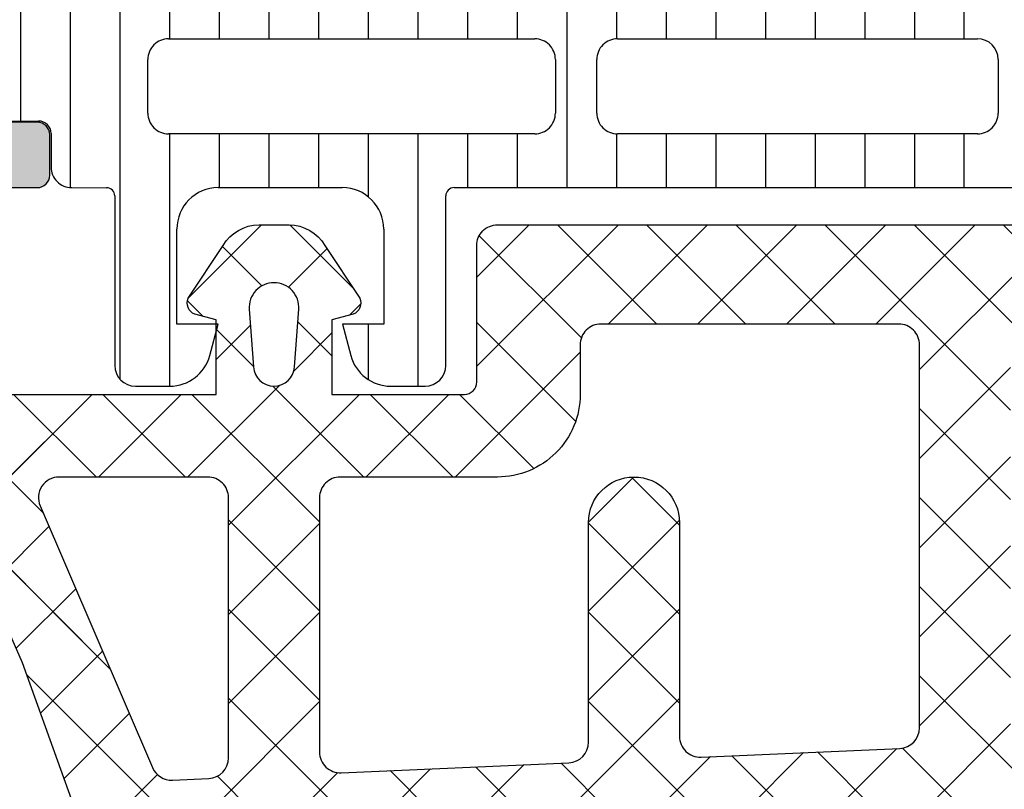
# Model space of a CAD drawing. Header units: millimetres. Extents: x 247761 to 294611, y 172579 to 236863.
# Tile 130 of 256: x 249748 to 249771, y 190625 to 190644. Entities that reach past the tile are written whole.
import ezdxf

# ---------------------------------------------------------------- set-up
doc = ezdxf.new("R2010")
doc.units = ezdxf.units.MM
doc.layers.add('FASÁDA DETAILNÍ', color=4, linetype='Continuous')
doc.layers.add('NOVA', color=240, linetype='Continuous')

# ---------------------------------------------------------------- blocks, each defined once
blk = doc.blocks.new('A$C69D17D4D')
at = {"layer": 'FASÁDA DETAILNÍ'}
h = blk.add_hatch(color=256, dxfattribs=at)
edge = h.paths.add_edge_path()
edge.add_arc((-24911.31803591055, 17223.5106535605), 0.5000674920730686, 180.007732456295, 269.9922675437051)
edge.add_line((-24911.31810339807, 17223.01058607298), (-24907.31810339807, 17223.01058607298))
edge.add_arc((-24907.31817088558, 17223.5106535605), 0.5000674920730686, 270.007732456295, 359.992267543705)
edge.add_line((-24906.81810339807, 17223.51058607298), (-24906.81810339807, 17224.81063490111))
edge.add_arc((-24907.31814029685, 17224.81059800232), 0.5000369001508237, 0.004227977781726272, 89.99577202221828)
edge.add_line((-24907.31810339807, 17225.31063490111), (-24907.81810339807, 17225.31063490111))
edge.add_line((-24907.81810339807, 17225.31063490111), (-24907.81810339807, 17224.31063490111))
edge.add_line((-24907.81810339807, 17224.31063490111), (-24909.31810339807, 17224.31063490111))
edge.add_arc((-24909.31814037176, 17225.31059792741), 0.9999630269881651, 179.9978814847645, 270.00211851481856, ccw=False)
edge.add_line((-24910.31810339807, 17225.31063490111), (-24910.31810339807, 17229.31063490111))
edge.add_arc((-24909.31802652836, 17229.3105580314), 1.000076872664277, 90.00440397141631, 179.9955960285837, ccw=False)
edge.add_line((-24909.31810339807, 17230.31063490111), (-24907.81810339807, 17230.31063490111))
edge.add_line((-24907.81810339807, 17230.31063490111), (-24907.81810339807, 17229.31063490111))
edge.add_line((-24907.81810339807, 17229.31063490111), (-24907.31810339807, 17229.31063490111))
edge.add_arc((-24907.31804592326, 17229.81057742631), 0.4999425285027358, 269.9934131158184, 360.0065868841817)
edge.add_line((-24906.81810339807, 17229.81063490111), (-24906.81810339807, 17232.61062269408))
edge.add_arc((-24907.31810339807, 17232.61062269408), 0.5, 0, 90)
edge.add_line((-24907.31810339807, 17233.11062269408), (-24907.51810339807, 17233.11062269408))
edge.add_arc((-24907.51810339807, 17232.61062269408), 0.5, 90, 180)
edge.add_line((-24908.01810339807, 17232.61062269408), (-24908.01810339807, 17232.11062269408))
edge.add_arc((-24908.51813849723, 17232.11065779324), 0.5000351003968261, 270.0040217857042, 359.9959782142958, ccw=False)
edge.add_line((-24908.51810339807, 17231.61062269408), (-24909.31810644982, 17231.61062269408))
edge.add_arc((-24909.31808988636, 17232.11063925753), 0.5000165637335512, 180.0018979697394, 269.9981020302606, ccw=False)
edge.add_line((-24909.81810644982, 17232.11062269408), (-24909.81810644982, 17263.41061659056))
edge.add_line((-24909.81810644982, 17263.41061659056), (-24909.38570981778, 17269.44907421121))
edge.add_arc((-24908.38649013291, 17269.41061815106), 0.9999594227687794, 90, 177.7959971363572, ccw=False)
edge.add_line((-24908.38649013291, 17270.41057757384), (-24901.71803792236, 17270.41057757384))
edge.add_arc((-24901.71803792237, 17269.91057757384), 0.5, -4.16889633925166e-10, 89.99999999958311, ccw=False)
edge.add_line((-24901.21803792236, 17269.91057757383), (-24901.21803792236, 17269.01057757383))
edge.add_arc((-24900.71803792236, 17269.01057757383), 0.5, 180, 270)
edge.add_line((-24900.71803792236, 17268.51057757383), (-24899.31803639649, 17268.51057757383))
edge.add_arc((-24899.05051580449, 17268.43174112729), 0.2788950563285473, 88.83541062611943, 163.580123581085, ccw=False)
edge.add_line((-24899.04484739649, 17268.71057857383), (-24898.59125339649, 17268.71057857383))
edge.add_arc((-24898.58559273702, 17268.43171047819), 0.2789255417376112, 16.424594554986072, 91.16287007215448, ccw=False)
edge.add_line((-24898.31804939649, 17268.51057757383), (-24896.43803839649, 17268.51057757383))
edge.add_arc((-24896.43803839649, 17268.81057757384), 0.3000000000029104, 270.0000000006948, 359.9999999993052)
edge.add_line((-24896.13803839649, 17268.81057757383), (-24896.13803839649, 17269.79055189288))
edge.add_arc((-24896.43803839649, 17269.79055189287), 0.3000000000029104, 6.948027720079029e-10, 89.9999999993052)
edge.add_line((-24896.43803839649, 17270.09055189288), (-24899.19803639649, 17270.09055189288))
edge.add_arc((-24899.19803639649, 17270.21055189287), 0.1199999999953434, 179.999999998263, 270.000000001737, ccw=False)
edge.add_line((-24899.31803639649, 17270.21055189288), (-24899.31803639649, 17274.51057757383))
edge.add_arc((-24898.81803639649, 17274.51057757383), 0.5, 90, 180, ccw=False)
edge.add_line((-24898.81803639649, 17275.01057757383), (-24898.11803639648, 17275.01057757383))
edge.add_line((-24898.11803639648, 17275.01057757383), (-24895.72521607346, 17273.62908211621))
edge.add_arc((-24895.65615618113, 17273.74869735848), 0.1381197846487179, 239.9999999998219, 360)
edge.add_line((-24895.51803639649, 17273.74869735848), (-24895.51803639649, 17277.51057757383))
edge.add_arc((-24893.51803639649, 17277.51057757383), 2, 90, 180, ccw=False)
edge.add_line((-24893.51803639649, 17279.51057757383), (-24892.95004101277, 17279.51057757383))
edge.add_arc((-24892.95004101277, 17280.01057757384), 0.500000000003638, 270, 304.4790717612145)
edge.add_arc((-24895.49751429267, 17283.72007617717), 4.999999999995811, 304.4790717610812, 354.6507719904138)
edge.add_arc((-24890.65616305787, 17283.27245778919), 0.1381197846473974, 352.2975625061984, 479.9999999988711)
edge.add_line((-24890.72522295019, 17283.39207303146), (-24893.11804327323, 17282.01057757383))
edge.add_line((-24893.11804327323, 17282.01057757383), (-24893.81804327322, 17282.01057757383))
edge.add_arc((-24893.81804327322, 17282.51057757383), 0.5, 180, 270, ccw=False)
edge.add_line((-24894.31804327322, 17282.51057757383), (-24894.31804327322, 17286.81060325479))
edge.add_arc((-24894.19804327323, 17286.81060325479), 0.1199999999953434, 90, 180, ccw=False)
edge.add_line((-24894.19804327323, 17286.93060325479), (-24891.43804527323, 17286.93060325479))
edge.add_arc((-24891.43804527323, 17287.23060325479), 0.3000000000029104, 270.0000000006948, 359.9999999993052)
edge.add_line((-24891.13804527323, 17287.23060325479), (-24891.13804527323, 17288.21057757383))
edge.add_arc((-24891.43804527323, 17288.21057757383), 0.3000000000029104, 6.948027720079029e-10, 89.9999999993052)
edge.add_line((-24891.43804527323, 17288.51057757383), (-24893.31805627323, 17288.51057757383))
edge.add_arc((-24893.58559961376, 17288.58944466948), 0.2789255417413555, 268.83712992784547, 343.57540544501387, ccw=False)
edge.add_line((-24893.59126027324, 17288.31057657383), (-24894.04485427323, 17288.31057657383))
edge.add_arc((-24894.05052268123, 17288.58941402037), 0.2788950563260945, 196.419876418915, 271.16458937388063, ccw=False)
edge.add_line((-24894.31804327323, 17288.51057757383), (-24897.31810175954, 17288.51057757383))
edge.add_line((-24897.31810175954, 17288.51057757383), (-24898.0182046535, 17287.8105052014))
edge.add_line((-24898.0182046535, 17287.8105052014), (-24898.0182046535, 17287.21049909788))
edge.add_line((-24898.0182046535, 17287.21049909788), (-24896.41819854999, 17287.21049909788))
edge.add_arc((-24896.41820799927, 17286.7104896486), 0.5000094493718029, 0.0010827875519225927, 89.99891721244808, ccw=False)
edge.add_line((-24895.91819854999, 17286.71049909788), (-24895.91819854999, 17286.31507101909))
edge.add_arc((-24896.41819854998, 17286.3150710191), 0.499999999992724, 344.99999999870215, 359.99999999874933, ccw=False)
edge.add_line((-24895.93523563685, 17286.18566149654), (-24896.31944443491, 17284.75177474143))
edge.add_arc((-24897.2853702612, 17285.01059378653), 0.9999999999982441, 270, 344.99999999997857, ccw=False)
edge.add_line((-24897.2853702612, 17284.01059378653), (-24903.01819244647, 17284.01059378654))
edge.add_line((-24903.01819244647, 17284.01059378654), (-24903.01819244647, 17287.21049909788))
edge.add_line((-24903.01819244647, 17287.21049909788), (-24902.21820465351, 17287.21049909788))
edge.add_line((-24902.21820465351, 17287.21049909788), (-24902.21820465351, 17287.8105052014))
edge.add_line((-24902.21820465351, 17287.8105052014), (-24903.43063751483, 17288.51048689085))
edge.add_line((-24903.43063751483, 17288.51048689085), (-24904.51819244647, 17288.51048689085))
edge.add_line((-24904.51819244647, 17288.51048689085), (-24904.51819244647, 17273.51057757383))
edge.add_arc((-24905.01819244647, 17273.51057757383), 0.5, -90, 0, ccw=False)
edge.add_line((-24905.01819244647, 17273.01057757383), (-24910.81810339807, 17273.01057757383))
edge.add_arc((-24910.81810339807, 17272.01057757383), 1, 90, 180)
edge.add_line((-24911.81810339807, 17272.01057757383), (-24911.81810339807, 17223.51058607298))
edge = h.paths.add_edge_path(flags=16)
edge.add_line((-24902.21820465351, 17282.41059378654), (-24897.81820465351, 17282.41059378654))
edge.add_arc((-24897.81820465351, 17281.91059378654), 0.5, 0, 90, ccw=False)
edge.add_line((-24897.31820465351, 17281.91059378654), (-24897.3182046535, 17277.51059378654))
edge.add_arc((-24897.8182046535, 17277.51059378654), 0.5, -90, 0, ccw=False)
edge.add_line((-24897.8182046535, 17277.01059378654), (-24902.21820465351, 17277.01059378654))
edge.add_arc((-24902.21820465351, 17277.51059378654), 0.5, 180, 270, ccw=False)
edge.add_line((-24902.71820465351, 17277.51059378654), (-24902.71820465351, 17281.91059378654))
edge.add_arc((-24902.21820465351, 17281.91059378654), 0.5, 90, 180, ccw=False)
h = blk.add_hatch(dxfattribs=at)
h.set_pattern_fill('LINIE', color=256, scale=1.2, angle=90, style=0)
h.set_pattern_definition([(90, (19.28296211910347, -0.6246130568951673), (-1.2, 7.347638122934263e-17), [])])
edge = h.paths.add_edge_path()
edge.add_arc((-24896.40802008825, 17269.81977573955), 0.2999999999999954, 0.0020752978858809, 90.00207529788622, ccw=False)
edge.add_line((-24896.10802008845, 17269.81978660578), (-24896.10799146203, 17269.00945527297))
edge.add_arc((-24895.60799414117, 17269.00947070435), 0.4999973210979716, 180.0017683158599, 270.0023822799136)
edge.add_line((-24895.60797335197, 17268.50947338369), (-24894.76690110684, 17268.5081528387))
edge.add_arc((-24894.76690110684, 17268.3081528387), 0.1999999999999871, 3.979039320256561e-13, 90.00000000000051, ccw=False)
edge.add_line((-24894.56690110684, 17268.3081528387), (-24894.56690110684, 17264.20815283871))
edge.add_arc((-24894.06690110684, 17264.20815283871), 0.5000000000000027, 179.9999999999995, 269.9999999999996)
edge.add_line((-24894.06690110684, 17263.70815283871), (-24893.23615188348, 17263.70815283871))
edge.add_arc((-24893.23615188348, 17264.70815283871), 0.9999999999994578, 270.0000000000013, 344.9999999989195)
edge.add_line((-24892.27022605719, 17264.44933379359), (-24892.06690110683, 17265.20815283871))
edge.add_line((-24892.06690110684, 17265.20815283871), (-24893.06690110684, 17265.20815283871))
edge.add_line((-24893.06690110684, 17265.20815283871), (-24893.06690110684, 17267.5081528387))
edge.add_arc((-24892.06277462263, 17267.50644359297), 1.004127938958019, 90.23408772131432, 179.9024699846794, ccw=False)
edge.add_line((-24892.06687707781, 17268.51056315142), (-24889.06699872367, 17268.51056315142))
edge.add_arc((-24889.07102707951, 17267.50644380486), 1.004127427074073, 360.09751797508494, 449.7701403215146, ccw=False)
edge.add_line((-24888.06690110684, 17267.5081528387), (-24888.06690110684, 17265.20815283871))
edge.add_line((-24888.06690110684, 17265.20815283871), (-24889.06690110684, 17265.20815283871))
edge.add_line((-24889.06690110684, 17265.20815283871), (-24888.86357615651, 17264.44933379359))
edge.add_arc((-24887.89765033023, 17264.70815283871), 1.000000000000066, 195.0000000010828, 269.9999999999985)
edge.add_line((-24887.89765033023, 17263.70815283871), (-24887.06690110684, 17263.70815283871))
edge.add_arc((-24887.06690110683, 17264.20815283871), 0.4999999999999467, 270, 360)
edge.add_line((-24886.56690110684, 17264.20815283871), (-24886.56690110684, 17268.3081528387))
edge.add_arc((-24886.36272801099, 17268.3064242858), 0.2041804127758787, 91.1558689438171, 179.5149389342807, ccw=False)
edge.add_line((-24886.36684680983, 17268.51056315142), (-24860.52548000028, 17268.51058607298))
edge.add_arc((-24860.52549543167, 17269.01058339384), 0.4999973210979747, 270.0017683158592, 360.002382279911)
edge.add_line((-24860.025498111, 17269.01060418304), (-24860.02552673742, 17269.82093551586))
edge.add_arc((-24859.72552673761, 17269.82094638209), 0.299999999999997, 90.0020752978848, 180.0020752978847, ccw=False)
edge.add_line((-24859.72553760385, 17270.1209463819), (-24857.32553921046, 17270.12070136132))
edge.add_arc((-24857.32555468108, 17270.62069733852), 0.499995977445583, 270.0017728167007, 360.0023777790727)
edge.add_line((-24856.82555870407, 17270.62071808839), (-24856.82568535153, 17274.0972595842))
edge.add_arc((-24857.815498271, 17273.95491308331), 0.99999607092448, 368.1836833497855, 482.7290913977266)
edge.add_line((-24858.35616366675, 17274.79614614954), (-24860.639772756, 17273.47759372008))
edge.add_arc((-24860.8897884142, 17273.91059738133), 0.5000000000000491, 270.00213520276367, 300.00207189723, ccw=False)
edge.add_line((-24860.88976978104, 17273.41059738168), (-24895.24403853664, 17273.40951106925))
edge.add_arc((-24895.24405612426, 17273.90951106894), 0.5000000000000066, 240.0020786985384, 270.0020153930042, ccw=False)
edge.add_line((-24895.49404041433, 17273.4764892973), (-24897.77774501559, 17274.79487629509))
edge.add_arc((-24898.31834946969, 17273.95360406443), 0.9999960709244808, 417.2750591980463, 531.8204672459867)
edge.add_line((-24899.30817269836, 17274.09587886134), (-24899.3080460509, 17270.61933736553))
edge.add_arc((-24898.80805007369, 17270.61935283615), 0.4999959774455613, 180.0017728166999, 270.0023777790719)
edge.add_line((-24898.80802932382, 17270.11935685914), (-24896.40803095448, 17270.11977573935))
edge = h.paths.add_edge_path(flags=16)
edge.add_line((-24872.2169073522, 17270.31005134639), (-24872.2169073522, 17271.61004545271))
edge.add_arc((-24871.71691099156, 17271.61004909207), 0.4999963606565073, 89.99958295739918, 180.0004170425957, ccw=False)
edge.add_line((-24871.7169073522, 17272.11004545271), (-24862.86691345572, 17272.11004545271))
edge.add_arc((-24862.86690981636, 17271.61004909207), 0.4999963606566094, -0.0004170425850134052, 90.00041704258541, ccw=False)
edge.add_line((-24862.36691345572, 17271.61004545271), (-24862.36691345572, 17270.31005134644))
edge.add_arc((-24862.86691345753, 17270.31003477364), 0.5000000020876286, 270.0000002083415, 360.0018991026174, ccw=False)
edge.add_line((-24862.86691345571, 17269.81003477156), (-24871.71690735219, 17269.81003477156))
edge.add_arc((-24871.71690735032, 17270.31003477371), 0.5000000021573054, 179.9981009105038, 269.9999997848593, ccw=False)
edge = h.paths.add_edge_path(flags=16)
edge.add_arc((-24882.41691345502, 17270.31003477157), 0.4999999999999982, 179.9999999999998, 270.000000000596, ccw=False)
edge.add_line((-24882.91691345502, 17270.31003477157), (-24882.91691345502, 17271.61004545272))
edge.add_arc((-24882.41691345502, 17271.61004545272), 0.4999999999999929, 89.99999999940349, 179.9999999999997, ccw=False)
edge.add_line((-24882.41691345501, 17272.11004545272), (-24873.7169073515, 17272.11004545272))
edge.add_arc((-24873.7169073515, 17271.61004545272), 0.5000000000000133, 360.0000000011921, 449.99999999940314, ccw=False)
edge.add_line((-24873.2169073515, 17271.61004545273), (-24873.2169073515, 17270.31003477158))
edge.add_arc((-24873.7169073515, 17270.31003477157), 0.5000000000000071, 270.0000000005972, 360.0000000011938, ccw=False)
edge.add_line((-24873.7169073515, 17269.81003477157), (-24882.41691345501, 17269.81003477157))
edge = h.paths.add_edge_path(flags=16)
edge.add_arc((-24884.41690981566, 17271.61004909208), 0.4999963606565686, -0.00041704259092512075, 90.00041704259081, ccw=False)
edge.add_line((-24883.91691345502, 17271.61004545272), (-24883.91691345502, 17270.31005134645))
edge.add_arc((-24884.41691345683, 17270.31003477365), 0.5000000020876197, 270.00000020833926, 360.0018991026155, ccw=False)
edge.add_line((-24884.41691345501, 17269.81003477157), (-24893.26692261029, 17269.81003477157))
edge.add_arc((-24893.26692261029, 17270.31001951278), 0.4999847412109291, 179.9999999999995, 270.0000000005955, ccw=False)
edge.add_line((-24893.7669073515, 17270.31001951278), (-24893.7669073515, 17271.61003019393))
edge.add_arc((-24893.26689209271, 17271.61003019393), 0.5000152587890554, 89.99999999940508, 180.0000000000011, ccw=False)
edge.add_line((-24893.26689209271, 17272.11004545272), (-24884.41691345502, 17272.11004545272))
h = blk.add_hatch(dxfattribs=at)
h.set_pattern_fill('ANSI37', color=256, scale=0.48, angle=-1.272221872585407e-14, style=0)
h.set_pattern_definition([(44.99999999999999, (-24886.81810339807, 17263.51058625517), (-1.077630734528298, 1.077630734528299), []), (135, (-24886.81810339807, 17263.51058625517), (-1.077630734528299, -1.077630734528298), [])])
edge = h.paths.add_edge_path(flags=16)
edge.add_line((-24890.21938039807, 17264.17488025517), (-24890.11963639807, 17265.56773425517))
edge.add_arc((-24890.7181033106, 17265.61059174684), 0.5999995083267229, 355.9039194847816, 450.0000083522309)
edge.add_arc((-24890.71810348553, 17265.61059174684), 0.5999995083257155, 89.99999164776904, 184.0960805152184)
edge.add_line((-24891.31657039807, 17265.56773425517), (-24891.21682639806, 17264.17488025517))
edge.add_arc((-24890.71810339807, 17264.2105947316), 0.5000001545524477, 184.0960643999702, 355.9039356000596)
edge = h.paths.add_edge_path(flags=16)
edge.add_arc((-24892.31810002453, 17261.01058662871), 0.4999996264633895, 359.9999571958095, 450.0000428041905)
edge.add_line((-24892.31810039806, 17261.51058625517), (-24895.91178539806, 17261.51058625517))
edge.add_arc((-24895.91178541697, 17261.01058592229), 0.5000003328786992, 89.99999783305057, 203.2180266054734)
edge.add_line((-24896.37129139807, 17260.81347025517), (-24893.65541339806, 17254.48236825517))
edge.add_arc((-24893.19590804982, 17254.67948417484), 0.4999998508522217, 203.2180817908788, 272.5001106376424)
edge.add_line((-24893.17409739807, 17254.17996025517), (-24892.29629039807, 17254.21828625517))
edge.add_arc((-24892.31809988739, 17254.71780986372), 0.4999994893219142, 272.4999791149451, 360.0000448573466)
edge.add_line((-24891.81810039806, 17254.71781025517), (-24891.81810039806, 17261.01058625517))
edge = h.paths.add_edge_path(flags=16)
edge.add_line((-24866.76418139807, 17255.60242425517), (-24862.61551139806, 17264.49927725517))
edge.add_arc((-24863.06866513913, 17264.71058639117), 0.4999998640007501, 334.9999920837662, 450.0000296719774)
edge.add_line((-24863.06866539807, 17265.21058625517), (-24872.41810039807, 17265.21058625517))
edge.add_arc((-24872.4181007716, 17264.71058662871), 0.4999996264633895, 89.9999571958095, 180.0000428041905)
edge.add_line((-24872.91810039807, 17264.71058625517), (-24872.91810039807, 17255.58666325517))
edge.add_arc((-24872.41810033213, 17255.58666342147), 0.5000000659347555, 180.0000190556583, 272.5000272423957)
edge.add_line((-24872.39629039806, 17255.08713925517), (-24867.19552639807, 17255.31420925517))
edge.add_arc((-24867.21733612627, 17255.81373466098), 0.5000012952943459, 272.4999974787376, 334.9999080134)
edge = h.paths.add_edge_path(flags=16)
edge.add_arc((-24875.61810002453, 17264.71058662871), 0.4999996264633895, 359.9999571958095, 450.0000428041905)
edge.add_line((-24875.61810039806, 17265.21058625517), (-24882.81810039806, 17265.21058625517))
edge.add_arc((-24882.8181007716, 17264.71058662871), 0.4999996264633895, 89.9999571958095, 180.0000428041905)
edge.add_line((-24883.31810039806, 17264.71058625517), (-24883.31810039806, 17263.51058625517))
edge.add_arc((-24885.31809890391, 17263.51058476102), 1.99999850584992, -90.00004280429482, 4.28042947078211e-05, ccw=False)
edge.add_line((-24885.31810039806, 17261.51058625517), (-24889.11810039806, 17261.51058625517))
edge.add_arc((-24889.1181007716, 17261.01058662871), 0.4999996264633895, 89.9999571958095, 180.0000428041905)
edge.add_line((-24889.61810039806, 17261.01058625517), (-24889.61810039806, 17254.85752525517))
edge.add_arc((-24889.11810033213, 17254.85752542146), 0.5000000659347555, 180.0000190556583, 272.5000272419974)
edge.add_line((-24889.09629039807, 17254.35800125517), (-24883.59629039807, 17254.59813625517))
edge.add_arc((-24883.61809988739, 17255.09765986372), 0.4999994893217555, 272.4999791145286, 360.0000448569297)
edge.add_line((-24883.11810039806, 17255.09766025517), (-24883.11810039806, 17260.41058625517))
edge.add_arc((-24882.01810039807, 17260.41058625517), 1.099999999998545, 0, 180, ccw=False)
edge.add_line((-24880.91810039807, 17260.41058625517), (-24880.91810039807, 17255.23737525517))
edge.add_arc((-24880.41810033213, 17255.23737542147), 0.5000000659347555, 180.0000190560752, 272.5000272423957)
edge.add_line((-24880.39629039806, 17254.73785125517), (-24875.59629039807, 17254.94742425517))
edge.add_arc((-24875.61809988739, 17255.44694786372), 0.4999994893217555, 272.4999791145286, 360.0000448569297)
edge.add_line((-24875.11810039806, 17255.44694825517), (-24875.11810039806, 17264.71058625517))
edge = h.paths.add_edge_path()
edge.add_line((-24860.40504739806, 17263.32412925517), (-24864.50289639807, 17254.53626325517))
edge.add_ellipse((-24867.22182176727, 17255.80412074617), major_axis=(-3.000002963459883, 0), ratio=1, start_angle=92.50005883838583, end_angle=154.9999693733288, ccw=False)
edge.add_line((-24867.09096039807, 17252.80697325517), (-24867.73991039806, 17252.77863925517))
edge.add_ellipse((-24867.71810090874, 17252.27911564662), major_axis=(-0.4999994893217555, 0), ratio=1, start_angle=-87.50002088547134, end_angle=4.4856929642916e-05)
edge.add_line((-24868.21810039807, 17252.27911525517), (-24868.21810039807, 17251.31058625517))
edge.add_ellipse((-24868.31810032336, 17251.31058618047), major_axis=(-0.09999992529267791, 0), ratio=1, start_angle=89.99995719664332, end_angle=180.0000428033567, ccw=False)
edge.add_line((-24868.31810039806, 17251.21058625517), (-24868.91810039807, 17251.21058625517))
edge.add_ellipse((-24868.91810047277, 17251.31058618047), major_axis=(-0.09999992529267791, 0), ratio=1, start_angle=-4.280335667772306e-05, end_angle=90.00004280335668, ccw=False)
edge.add_line((-24869.01810039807, 17251.31058625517), (-24869.01810039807, 17252.21362425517))
edge.add_ellipse((-24869.518100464, 17252.21362408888), major_axis=(-0.5000000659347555, 0), ratio=1, start_angle=180.0000190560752, end_angle=272.5000272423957)
edge.add_line((-24869.53991039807, 17252.71314825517), (-24878.44020439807, 17252.31931025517))
edge.add_ellipse((-24878.4181002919, 17251.81979897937), major_axis=(-0.5000001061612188, 0), ratio=1, start_angle=-87.46623077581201, end_angle=8.29869475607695e-05)
edge.add_line((-24878.91810039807, 17251.81979825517), (-24878.91810039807, 17251.21058625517))
edge.add_ellipse((-24879.01810032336, 17251.21058618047), major_axis=(-0.09999992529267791, 0), ratio=1, start_angle=89.99995719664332, end_angle=180.0000428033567, ccw=False)
edge.add_line((-24879.01810039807, 17251.11058625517), (-24879.61810039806, 17251.11058625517))
edge.add_ellipse((-24879.61810047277, 17251.21058618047), major_axis=(-0.09999992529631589, 0), ratio=1, start_angle=-4.280335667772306e-05, end_angle=90.00004280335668, ccw=False)
edge.add_line((-24879.71810039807, 17251.21058625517), (-24879.71810039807, 17251.74014825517))
edge.add_ellipse((-24880.2181008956, 17251.7401485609), major_axis=(-0.5000004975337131, 0), ratio=1, start_angle=179.9999649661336, end_angle=272.5336979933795)
edge.add_line((-24880.24020439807, 17252.23966025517), (-24891.78042939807, 17251.72900425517))
edge.add_ellipse((-24891.75861986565, 17251.22947965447), major_axis=(-0.5000004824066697, 0), ratio=1, start_angle=-87.50002091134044, end_angle=3.217057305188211)
edge.add_line((-24892.25783239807, 17251.20142025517), (-24891.96926939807, 17246.06767725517))
edge.add_ellipse((-24891.55885139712, 17246.18323267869), major_axis=(-0.4263754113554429, 0), ratio=1, start_angle=15.72485447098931, end_angle=159.2410276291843)
edge.add_line((-24891.16015639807, 17246.03210925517), (-24891.16139639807, 17246.26471225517))
edge.add_line((-24891.16139639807, 17246.26471225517), (-24891.45953439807, 17248.14729125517))
edge.add_line((-24891.45953439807, 17248.14729125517), (-24891.05910839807, 17250.99657625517))
edge.add_ellipse((-24890.76202780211, 17250.95482565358), major_axis=(-0.2999999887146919, 0), ratio=1, start_angle=235.4022536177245, end_angle=352.00025595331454, ccw=False)
edge.add_ellipse((-24892.29514118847, 17248.73225456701), major_axis=(-3.000047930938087, 0), ratio=1, start_angle=161.991575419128, end_angle=235.40235871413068, ccw=False)
edge.add_line((-24889.44206239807, 17247.80476925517), (-24890.07563839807, 17245.54987825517))
edge.add_ellipse((-24890.8508509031, 17245.71080779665), major_axis=(-0.7917403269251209, 0), ratio=1, start_angle=96.79834625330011, end_angle=168.2723102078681, ccw=False)
edge.add_line((-24890.75712839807, 17244.92463425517), (-24891.81533839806, 17244.92341325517))
edge.add_ellipse((-24891.68621415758, 17246.10249948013), major_axis=(-1.186135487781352, 0), ratio=1, start_angle=18.65557644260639, end_angle=83.75032184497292, ccw=False)
edge.add_line((-24892.81002839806, 17245.72308025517), (-24893.90436139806, 17248.96442025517))
edge.add_line((-24893.90436139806, 17248.96442025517), (-24896.79413939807, 17257.01421525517))
edge.add_line((-24896.79413939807, 17257.01421525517), (-24901.12694839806, 17266.91209225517))
edge.add_ellipse((-24900.6679394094, 17267.11036232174), major_axis=(-0.5000002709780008, 0), ratio=1, start_angle=-89.93342362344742, end_angle=23.362049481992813, ccw=False)
edge.add_line((-24900.66852039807, 17267.61036225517), (-24900.12181939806, 17267.61099725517))
edge.add_ellipse((-24900.12123912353, 17267.11099715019), major_axis=(-0.5000004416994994, 0), ratio=1, start_angle=203.9208245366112, end_angle=270.0664945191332, ccw=False)
edge.add_line((-24899.66418539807, 17267.31373425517), (-24898.26242939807, 17264.10973125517))
edge.add_ellipse((-24897.34628831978, 17264.51058559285), major_axis=(-0.9999993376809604, 0), ratio=1, start_angle=23.63161472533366, end_angle=90.00005281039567)
edge.add_line((-24897.34628739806, 17263.51058625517), (-24892.11834539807, 17263.51058625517))
edge.add_line((-24892.11834539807, 17263.51058625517), (-24892.11833639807, 17265.31006525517))
edge.add_line((-24892.11833639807, 17265.31006525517), (-24892.63313739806, 17265.44800725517))
edge.add_ellipse((-24892.51837214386, 17265.72516127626), major_axis=(-0.2999756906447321, 0), ratio=1, start_angle=-22.50356669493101, end_angle=67.50629973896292, ccw=False)
edge.add_line((-24892.79550639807, 17265.83997425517), (-24891.94633939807, 17267.11010125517))
edge.add_ellipse((-24891.08047521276, 17266.61038048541), major_axis=(-0.9997207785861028, 0), ratio=1, start_angle=269.9923881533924, end_angle=330.00923930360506, ccw=False)
edge.add_line((-24891.08034239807, 17267.61010125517), (-24890.35598139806, 17267.61007025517))
edge.add_ellipse((-24890.35618945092, 17266.61033242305), major_axis=(-0.9997378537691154, 0), ratio=1, start_angle=209.9913249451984, end_angle=269.98807632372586, ccw=False)
edge.add_line((-24889.49031539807, 17267.11007025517), (-24888.64114839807, 17265.83997425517))
edge.add_ellipse((-24888.9182958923, 17265.72516236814), major_axis=(-0.2999875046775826, 0), ratio=1, start_angle=112.49860380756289, end_angle=202.5024061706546, ccw=False)
edge.add_line((-24888.80350239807, 17265.44800725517), (-24889.31831839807, 17265.31003525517))
edge.add_line((-24889.31831839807, 17265.31003525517), (-24889.31832639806, 17263.51058625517))
edge.add_line((-24889.31832639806, 17263.51058625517), (-24886.11809939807, 17263.51058625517))
edge.add_ellipse((-24886.11809917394, 17263.81058603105), major_axis=(-0.2999997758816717, 0), ratio=1, start_angle=89.99995719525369, end_angle=180.0000428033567)
edge.add_line((-24885.81809939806, 17263.81058625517), (-24885.81809939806, 17267.11058225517))
edge.add_ellipse((-24885.3180997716, 17267.11058262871), major_axis=(-0.4999996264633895, 0), ratio=1, start_angle=-90.00004280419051, end_angle=4.280419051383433e-05, ccw=False)
edge.add_line((-24885.31809939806, 17267.61058225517), (-24858.42047739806, 17267.61058225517))
edge.add_line((-24858.42047739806, 17267.61058225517), (-24857.52535939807, 17266.06019025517))
edge.add_ellipse((-24857.9583719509, 17265.81019016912), major_axis=(-0.4999999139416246, 0), ratio=1, start_angle=90.00006335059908, end_angle=210.0000170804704, ccw=False)
edge.add_line((-24857.95837139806, 17265.31019025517), (-24857.95837139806, 17263.61281925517))
edge.add_line((-24857.95837139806, 17263.61281925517), (-24859.95189339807, 17263.61281925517))
edge.add_ellipse((-24859.95189374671, 17263.11281899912), major_axis=(-0.500000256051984, 0), ratio=1, start_angle=269.9999600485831, end_angle=334.9998714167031)
h = blk.add_hatch(dxfattribs=at)
h.set_pattern_fill('ANSI37', color=256, scale=0.48, angle=-1.272221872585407e-14, style=0)
h.set_pattern_definition([(44.99999999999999, (-24886.81810339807, 17263.51058607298), (-1.077630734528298, 1.077630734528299), []), (135, (-24886.81810339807, 17263.51058607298), (-1.077630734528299, -1.077630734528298), [])])
edge = h.paths.add_edge_path(flags=16)
edge.add_line((-24890.21938039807, 17264.17488007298), (-24890.11963639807, 17265.56773407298))
edge.add_arc((-24890.7181033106, 17265.61059156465), 0.5999995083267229, 355.9039194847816, 450.0000083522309)
edge.add_arc((-24890.71810348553, 17265.61059156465), 0.5999995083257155, 89.99999164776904, 184.0960805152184)
edge.add_line((-24891.31657039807, 17265.56773407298), (-24891.21682639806, 17264.17488007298))
edge.add_arc((-24890.71810339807, 17264.21059454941), 0.5000001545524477, 184.0960643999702, 355.9039356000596)
edge = h.paths.add_edge_path(flags=16)
edge.add_arc((-24892.31810002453, 17261.01058644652), 0.4999996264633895, 359.9999571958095, 450.0000428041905)
edge.add_line((-24892.31810039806, 17261.51058607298), (-24895.91178539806, 17261.51058607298))
edge.add_arc((-24895.91178541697, 17261.0105857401), 0.5000003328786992, 89.99999783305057, 203.2180266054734)
edge.add_line((-24896.37129139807, 17260.81347007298), (-24893.65541339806, 17254.48236807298))
edge.add_arc((-24893.19590804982, 17254.67948399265), 0.4999998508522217, 203.2180817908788, 272.5001106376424)
edge.add_line((-24893.17409739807, 17254.17996007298), (-24892.29629039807, 17254.21828607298))
edge.add_arc((-24892.31809988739, 17254.71780968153), 0.4999994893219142, 272.4999791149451, 360.0000448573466)
edge.add_line((-24891.81810039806, 17254.71781007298), (-24891.81810039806, 17261.01058607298))
edge = h.paths.add_edge_path(flags=16)
edge.add_line((-24866.76418139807, 17255.60242407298), (-24862.61551139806, 17264.49927707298))
edge.add_arc((-24863.06866513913, 17264.71058620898), 0.4999998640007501, 334.9999920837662, 450.0000296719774)
edge.add_line((-24863.06866539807, 17265.21058607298), (-24872.41810039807, 17265.21058607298))
edge.add_arc((-24872.4181007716, 17264.71058644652), 0.4999996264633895, 89.9999571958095, 180.0000428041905)
edge.add_line((-24872.91810039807, 17264.71058607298), (-24872.91810039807, 17255.58666307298))
edge.add_arc((-24872.41810033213, 17255.58666323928), 0.5000000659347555, 180.0000190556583, 272.5000272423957)
edge.add_line((-24872.39629039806, 17255.08713907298), (-24867.19552639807, 17255.31420907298))
edge.add_arc((-24867.21733612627, 17255.81373447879), 0.5000012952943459, 272.4999974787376, 334.9999080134)
edge = h.paths.add_edge_path(flags=16)
edge.add_arc((-24875.61810002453, 17264.71058644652), 0.4999996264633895, 359.9999571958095, 450.0000428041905)
edge.add_line((-24875.61810039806, 17265.21058607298), (-24882.81810039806, 17265.21058607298))
edge.add_arc((-24882.8181007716, 17264.71058644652), 0.4999996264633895, 89.9999571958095, 180.0000428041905)
edge.add_line((-24883.31810039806, 17264.71058607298), (-24883.31810039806, 17263.51058607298))
edge.add_arc((-24885.31809890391, 17263.51058457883), 1.99999850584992, -90.00004280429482, 4.28042947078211e-05, ccw=False)
edge.add_line((-24885.31810039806, 17261.51058607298), (-24889.11810039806, 17261.51058607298))
edge.add_arc((-24889.1181007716, 17261.01058644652), 0.4999996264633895, 89.9999571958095, 180.0000428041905)
edge.add_line((-24889.61810039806, 17261.01058607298), (-24889.61810039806, 17254.85752507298))
edge.add_arc((-24889.11810033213, 17254.85752523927), 0.5000000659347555, 180.0000190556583, 272.5000272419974)
edge.add_line((-24889.09629039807, 17254.35800107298), (-24883.59629039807, 17254.59813607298))
edge.add_arc((-24883.61809988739, 17255.09765968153), 0.4999994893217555, 272.4999791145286, 360.0000448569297)
edge.add_line((-24883.11810039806, 17255.09766007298), (-24883.11810039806, 17260.41058607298))
edge.add_arc((-24882.01810039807, 17260.41058607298), 1.099999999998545, 0, 180, ccw=False)
edge.add_line((-24880.91810039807, 17260.41058607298), (-24880.91810039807, 17255.23737507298))
edge.add_arc((-24880.41810033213, 17255.23737523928), 0.5000000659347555, 180.0000190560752, 272.5000272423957)
edge.add_line((-24880.39629039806, 17254.73785107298), (-24875.59629039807, 17254.94742407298))
edge.add_arc((-24875.61809988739, 17255.44694768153), 0.4999994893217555, 272.4999791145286, 360.0000448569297)
edge.add_line((-24875.11810039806, 17255.44694807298), (-24875.11810039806, 17264.71058607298))
edge = h.paths.add_edge_path()
edge.add_line((-24860.40504739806, 17263.32412907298), (-24864.50289639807, 17254.53626307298))
edge.add_ellipse((-24867.22182176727, 17255.80412056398), major_axis=(-3.000002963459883, 0), ratio=1, start_angle=92.50005883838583, end_angle=154.9999693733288, ccw=False)
edge.add_line((-24867.09096039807, 17252.80697307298), (-24867.73991039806, 17252.77863907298))
edge.add_ellipse((-24867.71810090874, 17252.27911546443), major_axis=(-0.4999994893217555, 0), ratio=1, start_angle=-87.50002088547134, end_angle=4.4856929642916e-05)
edge.add_line((-24868.21810039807, 17252.27911507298), (-24868.21810039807, 17251.31058607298))
edge.add_ellipse((-24868.31810032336, 17251.31058599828), major_axis=(-0.09999992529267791, 0), ratio=1, start_angle=89.99995719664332, end_angle=180.0000428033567, ccw=False)
edge.add_line((-24868.31810039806, 17251.21058607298), (-24868.91810039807, 17251.21058607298))
edge.add_ellipse((-24868.91810047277, 17251.31058599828), major_axis=(-0.09999992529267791, 0), ratio=1, start_angle=-4.280335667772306e-05, end_angle=90.00004280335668, ccw=False)
edge.add_line((-24869.01810039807, 17251.31058607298), (-24869.01810039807, 17252.21362407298))
edge.add_ellipse((-24869.518100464, 17252.21362390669), major_axis=(-0.5000000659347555, 0), ratio=1, start_angle=180.0000190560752, end_angle=272.5000272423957)
edge.add_line((-24869.53991039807, 17252.71314807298), (-24878.44020439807, 17252.31931007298))
edge.add_ellipse((-24878.4181002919, 17251.81979879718), major_axis=(-0.5000001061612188, 0), ratio=1, start_angle=-87.46623077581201, end_angle=8.29869475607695e-05)
edge.add_line((-24878.91810039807, 17251.81979807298), (-24878.91810039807, 17251.21058607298))
edge.add_ellipse((-24879.01810032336, 17251.21058599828), major_axis=(-0.09999992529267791, 0), ratio=1, start_angle=89.99995719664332, end_angle=180.0000428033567, ccw=False)
edge.add_line((-24879.01810039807, 17251.11058607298), (-24879.61810039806, 17251.11058607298))
edge.add_ellipse((-24879.61810047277, 17251.21058599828), major_axis=(-0.09999992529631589, 0), ratio=1, start_angle=-4.280335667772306e-05, end_angle=90.00004280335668, ccw=False)
edge.add_line((-24879.71810039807, 17251.21058607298), (-24879.71810039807, 17251.74014807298))
edge.add_ellipse((-24880.2181008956, 17251.74014837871), major_axis=(-0.5000004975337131, 0), ratio=1, start_angle=179.9999649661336, end_angle=272.5336979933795)
edge.add_line((-24880.24020439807, 17252.23966007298), (-24891.78042939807, 17251.72900407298))
edge.add_ellipse((-24891.75861986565, 17251.22947947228), major_axis=(-0.5000004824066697, 0), ratio=1, start_angle=-87.50002091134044, end_angle=3.217057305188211)
edge.add_line((-24892.25783239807, 17251.20142007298), (-24891.96926939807, 17246.06767707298))
edge.add_ellipse((-24891.55885139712, 17246.1832324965), major_axis=(-0.4263754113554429, 0), ratio=1, start_angle=15.72485447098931, end_angle=159.2410276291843)
edge.add_line((-24891.16015639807, 17246.03210907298), (-24891.16139639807, 17246.26471207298))
edge.add_line((-24891.16139639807, 17246.26471207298), (-24891.45953439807, 17248.14729107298))
edge.add_line((-24891.45953439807, 17248.14729107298), (-24891.05910839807, 17250.99657607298))
edge.add_ellipse((-24890.76202780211, 17250.95482547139), major_axis=(-0.2999999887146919, 0), ratio=1, start_angle=235.4022536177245, end_angle=352.00025595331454, ccw=False)
edge.add_ellipse((-24892.29514118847, 17248.73225438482), major_axis=(-3.000047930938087, 0), ratio=1, start_angle=161.991575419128, end_angle=235.40235871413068, ccw=False)
edge.add_line((-24889.44206239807, 17247.80476907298), (-24890.07563839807, 17245.54987807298))
edge.add_ellipse((-24890.8508509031, 17245.71080761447), major_axis=(-0.7917403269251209, 0), ratio=1, start_angle=96.79834625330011, end_angle=168.2723102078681, ccw=False)
edge.add_line((-24890.75712839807, 17244.92463407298), (-24891.81533839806, 17244.92341307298))
edge.add_ellipse((-24891.68621415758, 17246.10249929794), major_axis=(-1.186135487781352, 0), ratio=1, start_angle=18.65557644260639, end_angle=83.75032184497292, ccw=False)
edge.add_line((-24892.81002839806, 17245.72308007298), (-24893.90436139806, 17248.96442007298))
edge.add_line((-24893.90436139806, 17248.96442007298), (-24896.79413939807, 17257.01421507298))
edge.add_line((-24896.79413939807, 17257.01421507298), (-24901.12694839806, 17266.91209207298))
edge.add_ellipse((-24900.6679394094, 17267.11036213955), major_axis=(-0.5000002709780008, 0), ratio=1, start_angle=-89.93342362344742, end_angle=23.362049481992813, ccw=False)
edge.add_line((-24900.66852039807, 17267.61036207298), (-24900.12181939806, 17267.61099707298))
edge.add_ellipse((-24900.12123912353, 17267.110996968), major_axis=(-0.5000004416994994, 0), ratio=1, start_angle=203.9208245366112, end_angle=270.0664945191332, ccw=False)
edge.add_line((-24899.66418539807, 17267.31373407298), (-24898.26242939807, 17264.10973107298))
edge.add_ellipse((-24897.34628831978, 17264.51058541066), major_axis=(-0.9999993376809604, 0), ratio=1, start_angle=23.63161472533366, end_angle=90.00005281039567)
edge.add_line((-24897.34628739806, 17263.51058607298), (-24892.11834539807, 17263.51058607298))
edge.add_line((-24892.11834539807, 17263.51058607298), (-24892.11833639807, 17265.31006507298))
edge.add_line((-24892.11833639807, 17265.31006507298), (-24892.63313739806, 17265.44800707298))
edge.add_ellipse((-24892.51837214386, 17265.72516109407), major_axis=(-0.2999756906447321, 0), ratio=1, start_angle=-22.50356669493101, end_angle=67.50629973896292, ccw=False)
edge.add_line((-24892.79550639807, 17265.83997407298), (-24891.94633939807, 17267.11010107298))
edge.add_ellipse((-24891.08047521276, 17266.61038030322), major_axis=(-0.9997207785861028, 0), ratio=1, start_angle=269.9923881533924, end_angle=330.00923930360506, ccw=False)
edge.add_line((-24891.08034239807, 17267.61010107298), (-24890.35598139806, 17267.61007007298))
edge.add_ellipse((-24890.35618945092, 17266.61033224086), major_axis=(-0.9997378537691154, 0), ratio=1, start_angle=209.9913249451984, end_angle=269.98807632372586, ccw=False)
edge.add_line((-24889.49031539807, 17267.11007007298), (-24888.64114839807, 17265.83997407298))
edge.add_ellipse((-24888.9182958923, 17265.72516218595), major_axis=(-0.2999875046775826, 0), ratio=1, start_angle=112.49860380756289, end_angle=202.5024061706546, ccw=False)
edge.add_line((-24888.80350239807, 17265.44800707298), (-24889.31831839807, 17265.31003507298))
edge.add_line((-24889.31831839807, 17265.31003507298), (-24889.31832639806, 17263.51058607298))
edge.add_line((-24889.31832639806, 17263.51058607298), (-24886.11809939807, 17263.51058607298))
edge.add_ellipse((-24886.11809917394, 17263.81058584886), major_axis=(-0.2999997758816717, 0), ratio=1, start_angle=89.99995719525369, end_angle=180.0000428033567)
edge.add_line((-24885.81809939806, 17263.81058607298), (-24885.81809939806, 17267.11058207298))
edge.add_ellipse((-24885.3180997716, 17267.11058244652), major_axis=(-0.4999996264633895, 0), ratio=1, start_angle=-90.00004280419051, end_angle=4.280419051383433e-05, ccw=False)
edge.add_line((-24885.31809939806, 17267.61058207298), (-24858.42047739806, 17267.61058207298))
edge.add_line((-24858.42047739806, 17267.61058207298), (-24857.52535939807, 17266.06019007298))
edge.add_ellipse((-24857.9583719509, 17265.81018998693), major_axis=(-0.4999999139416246, 0), ratio=1, start_angle=90.00006335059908, end_angle=210.0000170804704, ccw=False)
edge.add_line((-24857.95837139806, 17265.31019007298), (-24857.95837139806, 17263.61281907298))
edge.add_line((-24857.95837139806, 17263.61281907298), (-24859.95189339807, 17263.61281907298))
edge.add_ellipse((-24859.95189374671, 17263.11281881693), major_axis=(-0.500000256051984, 0), ratio=1, start_angle=269.9999600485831, end_angle=334.9998714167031)
for p, q in [((-24893.26689209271, 17272.11004545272), (-24884.41691345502, 17272.11004545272)), ((-24882.41691345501, 17272.11004545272), (-24873.7169073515, 17272.11004545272)), ((-24893.7669073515, 17270.31001951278), (-24893.7669073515, 17271.61003019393)), ((-24883.91691345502, 17271.61004545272), (-24883.91691345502, 17270.31005134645)), ((-24882.91691345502, 17270.31003477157), (-24882.91691345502, 17271.61004545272)), ((-24873.2169073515, 17271.61004545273), (-24873.2169073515, 17270.31003477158)), ((-24898.80802932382, 17270.11935685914), (-24896.40803095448, 17270.11977573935)), ((-24896.10802008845, 17269.81978660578), (-24896.10799146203, 17269.00945527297)), ((-24884.41691345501, 17269.81003477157), (-24893.26692261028, 17269.81003477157)), ((-24873.7169073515, 17269.81003477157), (-24882.41691345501, 17269.81003477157)), ((-24895.60797335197, 17268.50947338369), (-24894.76690110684, 17268.5081528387)), ((-24892.06687707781, 17268.51056315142), (-24889.06699872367, 17268.51056315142)), ((-24886.36684680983, 17268.51056315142), (-24860.52548000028, 17268.51058607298)), ((-24894.56690110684, 17268.3081528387), (-24894.56690110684, 17264.20815283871)), ((-24886.56690110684, 17264.20815283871), (-24886.56690110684, 17268.3081528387)), ((-24893.06690110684, 17265.20815283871), (-24893.06690110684, 17267.5081528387)), ((-24888.06690110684, 17267.5081528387), (-24888.06690110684, 17265.20815283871)), ((-24892.06690110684, 17265.20815283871), (-24893.06690110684, 17265.20815283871)), ((-24892.27022605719, 17264.44933379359), (-24892.06690110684, 17265.20815283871)), ((-24888.06690110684, 17265.20815283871), (-24889.06690110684, 17265.20815283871)), ((-24889.06690110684, 17265.20815283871), (-24888.86357615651, 17264.44933379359)), ((-24894.06690110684, 17263.70815283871), (-24893.23615188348, 17263.70815283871)), ((-24887.89765033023, 17263.70815283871), (-24887.06690110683, 17263.70815283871))]:
    blk.add_line(p, q, dxfattribs=at)
blk.add_lwpolyline([(-24898.31804939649, 17268.51057757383), (-24896.43803839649, 17268.51057757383, 0.414213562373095), (-24896.13803839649, 17268.81057757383), (-24896.13803839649, 17269.79055189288, 0.414213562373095), (-24896.43803839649, 17270.09055189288), (-24899.19803639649, 17270.09055189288, -0.414213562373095)], format="xyb", dxfattribs=at)
at = {"layer": 'FASÁDA DETAILNÍ', "extrusion": (0, 0, -1)}
for points in [[(24893.90436139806, 17248.96442025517), (24896.79413939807, 17257.01421525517), (24901.12694839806, 17266.91209225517)], [(24893.90436139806, 17248.96442007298), (24896.79413939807, 17257.01421507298), (24901.12694839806, 17266.91209207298)]]:
    blk.add_lwpolyline(points, dxfattribs=at)
for points in [[(24897.34628739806, 17263.51058625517), (24892.11834539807, 17263.51058625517), (24892.11833639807, 17265.31006525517), (24892.63313739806, 17265.44800725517), (24892.63313739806, 17265.44800725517, 0.414264), (24892.79550639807, 17265.83997425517), (24891.94633939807, 17267.11010125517), (24891.94633939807, 17267.11010125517, 0.268028), (24891.08034239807, 17267.61010125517), (24890.35598139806, 17267.61007025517), (24890.35598139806, 17267.61007025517, 0.267934), (24889.49031539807, 17267.11007025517), (24888.64114839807, 17265.83997425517), (24888.64114839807, 17265.83997425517, 0.414233), (24888.80350239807, 17265.44800725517), (24889.31831839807, 17265.31003525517), (24889.31832639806, 17263.51058625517), (24886.11809939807, 17263.51058625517), (24886.11809939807, 17263.51058625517, -0.414214), (24885.81809939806, 17263.81058625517), (24885.81809939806, 17267.11058225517), (24885.81809939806, 17267.11058225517, 0.414214), (24885.31809939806, 17267.61058225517), (24858.42047739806, 17267.61058225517)], [(24897.34628739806, 17263.51058607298), (24892.11834539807, 17263.51058607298), (24892.11833639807, 17265.31006507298), (24892.63313739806, 17265.44800707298), (24892.63313739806, 17265.44800707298, 0.414264), (24892.79550639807, 17265.83997407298), (24891.94633939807, 17267.11010107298), (24891.94633939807, 17267.11010107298, 0.268028), (24891.08034239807, 17267.61010107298), (24890.35598139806, 17267.61007007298), (24890.35598139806, 17267.61007007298, 0.267934), (24889.49031539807, 17267.11007007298), (24888.64114839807, 17265.83997407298), (24888.64114839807, 17265.83997407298, 0.414233), (24888.80350239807, 17265.44800707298), (24889.31831839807, 17265.31003507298), (24889.31832639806, 17263.51058607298), (24886.11809939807, 17263.51058607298), (24886.11809939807, 17263.51058607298, -0.414214), (24885.81809939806, 17263.81058607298), (24885.81809939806, 17267.11058207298), (24885.81809939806, 17267.11058207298, 0.414214), (24885.31809939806, 17267.61058207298), (24858.42047739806, 17267.61058207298)]]:
    blk.add_lwpolyline(points, format="xyb", dxfattribs=at)
at = {"layer": 'FASÁDA DETAILNÍ'}
for points in [[(-24890.21938039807, 17264.17488025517), (-24890.11963639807, 17265.56773425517), (-24890.11963639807, 17265.56773425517, 0.435311), (-24890.71810339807, 17266.21059125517, 0.435311), (-24891.31657039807, 17265.56773425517), (-24891.21682639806, 17264.17488025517), (-24891.21682639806, 17264.17488025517, 0.930949), (-24890.21938039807, 17264.17488025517)], [(-24890.21938039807, 17264.17488007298), (-24890.11963639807, 17265.56773407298), (-24890.11963639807, 17265.56773407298, 0.435311), (-24890.71810339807, 17266.21059107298, 0.435311), (-24891.31657039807, 17265.56773407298), (-24891.21682639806, 17264.17488007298), (-24891.21682639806, 17264.17488007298, 0.930949), (-24890.21938039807, 17264.17488007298)], [(-24875.11810039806, 17264.71058625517, 0.414214), (-24875.61810039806, 17265.21058625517), (-24882.81810039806, 17265.21058625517), (-24882.81810039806, 17265.21058625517, 0.414214), (-24883.31810039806, 17264.71058625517), (-24883.31810039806, 17263.51058625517), (-24883.31810039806, 17263.51058625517, -0.414214), (-24885.31810039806, 17261.51058625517), (-24889.11810039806, 17261.51058625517), (-24889.11810039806, 17261.51058625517, 0.414214), (-24889.61810039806, 17261.01058625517), (-24889.61810039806, 17254.85752525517), (-24889.61810039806, 17254.85752525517, 0.427052), (-24889.09629039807, 17254.35800125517), (-24883.59629039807, 17254.59813625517), (-24883.59629039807, 17254.59813625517, 0.401491), (-24883.11810039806, 17255.09766025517), (-24883.11810039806, 17260.41058625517), (-24883.11810039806, 17260.41058625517, -1), (-24880.91810039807, 17260.41058625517), (-24880.91810039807, 17255.23737525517), (-24880.91810039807, 17255.23737525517, 0.427052), (-24880.39629039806, 17254.73785125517), (-24875.59629039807, 17254.94742425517), (-24875.59629039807, 17254.94742425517, 0.401491), (-24875.11810039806, 17255.44694825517), (-24875.11810039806, 17264.71058625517)], [(-24875.11810039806, 17264.71058607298, 0.414214), (-24875.61810039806, 17265.21058607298), (-24882.81810039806, 17265.21058607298), (-24882.81810039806, 17265.21058607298, 0.414214), (-24883.31810039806, 17264.71058607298), (-24883.31810039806, 17263.51058607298), (-24883.31810039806, 17263.51058607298, -0.414214), (-24885.31810039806, 17261.51058607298), (-24889.11810039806, 17261.51058607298), (-24889.11810039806, 17261.51058607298, 0.414214), (-24889.61810039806, 17261.01058607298), (-24889.61810039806, 17254.85752507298), (-24889.61810039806, 17254.85752507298, 0.427052), (-24889.09629039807, 17254.35800107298), (-24883.59629039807, 17254.59813607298), (-24883.59629039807, 17254.59813607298, 0.401491), (-24883.11810039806, 17255.09766007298), (-24883.11810039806, 17260.41058607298), (-24883.11810039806, 17260.41058607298, -1), (-24880.91810039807, 17260.41058607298), (-24880.91810039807, 17255.23737507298), (-24880.91810039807, 17255.23737507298, 0.427052), (-24880.39629039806, 17254.73785107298), (-24875.59629039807, 17254.94742407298), (-24875.59629039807, 17254.94742407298, 0.401491), (-24875.11810039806, 17255.44694807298), (-24875.11810039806, 17264.71058607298)], [(-24891.81810039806, 17261.01058625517, 0.414214), (-24892.31810039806, 17261.51058625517), (-24895.91178539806, 17261.51058625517), (-24895.91178539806, 17261.51058625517, 0.538546), (-24896.37129139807, 17260.81347025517), (-24893.65541339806, 17254.48236825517), (-24893.65541339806, 17254.48236825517, 0.311858), (-24893.17409739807, 17254.17996025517), (-24892.29629039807, 17254.21828625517), (-24892.29629039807, 17254.21828625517, 0.401491), (-24891.81810039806, 17254.71781025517), (-24891.81810039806, 17261.01058625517)], [(-24891.81810039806, 17261.01058607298, 0.414214), (-24892.31810039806, 17261.51058607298), (-24895.91178539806, 17261.51058607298), (-24895.91178539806, 17261.51058607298, 0.538546), (-24896.37129139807, 17260.81347007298), (-24893.65541339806, 17254.48236807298), (-24893.65541339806, 17254.48236807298, 0.311858), (-24893.17409739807, 17254.17996007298), (-24892.29629039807, 17254.21828607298), (-24892.29629039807, 17254.21828607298, 0.401491), (-24891.81810039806, 17254.71781007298), (-24891.81810039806, 17261.01058607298)]]:
    blk.add_lwpolyline(points, format="xyb", close=True, dxfattribs=at)
for centre, radius, start, end in [((-24893.26689209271, 17271.61003019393), 0.500015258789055, 89.99999999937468, 180), ((-24884.41690981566, 17271.61004909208), 0.4999963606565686, 359.9995829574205, 90.00041704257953), ((-24882.41691345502, 17271.61004545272), 0.4999999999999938, 89.99999999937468, 180), ((-24873.7169073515, 17271.61004545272), 0.5000000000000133, 1.250644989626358e-09, 89.99999999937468), ((-24896.40802008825, 17269.81977573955), 0.2999999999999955, 0.002075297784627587, 90.00207529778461), ((-24893.26692261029, 17270.31001951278), 0.4999847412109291, 180, 270.0000000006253), ((-24884.41691345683, 17270.31003477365), 0.5000000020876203, 270.0000002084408, 0.001899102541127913), ((-24882.41691345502, 17270.31003477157), 0.4999999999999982, 180, 270.0000000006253), ((-24873.7169073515, 17270.31003477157), 0.5000000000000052, 270.0000000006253, 1.250644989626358e-09), ((-24895.60799414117, 17269.00947070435), 0.4999973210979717, 180.0017683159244, 270.0023822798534), ((-24894.76690110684, 17268.3081528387), 0.1999999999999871, 0, 90), ((-24892.06277462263, 17267.50644359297), 1.004127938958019, 90.23408772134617, 179.9024699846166), ((-24889.07102707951, 17267.50644380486), 1.004127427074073, 0.09751797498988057, 89.77014032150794), ((-24886.36272801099, 17268.3064242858), 0.2041804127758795, 91.15586894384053, 179.5149389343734), ((-24893.23615188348, 17264.70815283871), 0.9999999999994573, 270, 344.9999999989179), ((-24887.89765033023, 17264.70815283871), 1.000000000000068, 195.0000000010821, 270), ((-24894.06690110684, 17264.20815283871), 0.500000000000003, 180, 270), ((-24887.06690110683, 17264.20815283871), 0.4999999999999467, 270, 0)]:
    blk.add_arc(centre, radius, start, end, dxfattribs=at)

msp = doc.modelspace()

# ---------------------------------------------------------------- block references
at = {"layer": 'NOVA', "ltscale": 300}
msp.add_blockref('A$C69D17D4D', (274644.5174331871, 173371.2585875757), dxfattribs=at)

doc.saveas('drawing.dxf')
